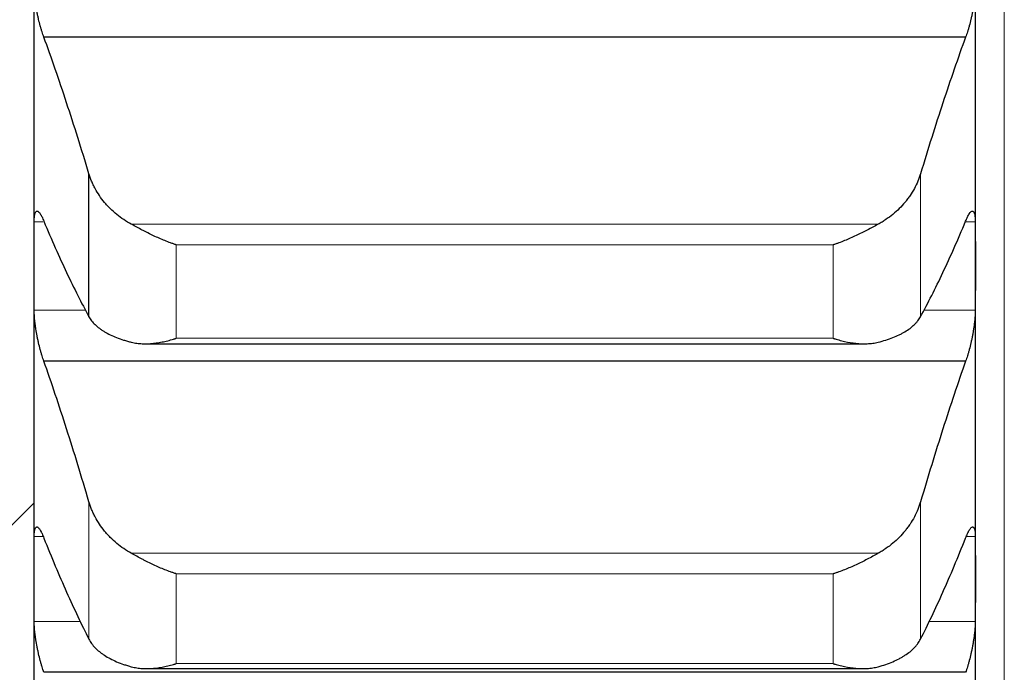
# Model space of a CAD drawing. Header units: inches. Extents: x 0 to 17820, y -10 to 12600.
# Tile 114 of 256: x 6452 to 6507, y 8267 to 8303. Entities that reach past the tile are written whole.
import ezdxf

# ---------------------------------------------------------------- set-up
doc = ezdxf.new("R2010")
doc.units = ezdxf.units.IN
doc.layers.add('1', color=7, linetype='Continuous', true_color=0xffffff)
doc.layers.add('254', color=7, linetype='Continuous', true_color=0xffffff)
doc.styles.add('latin_extended', font='simplex.shx')
doc.dimstyles.get("Standard").update_dxf_attribs({"dimtxt": 0.18, "dimasz": 0.18, "dimexe": 0.18, "dimexo": 0.0625, "dimgap": 0.09, "dimtad": 0, "dimtih": 1, "dimtoh": 1, "dimdec": 4, "dimzin": 0, "dimdsep": 46, "dimtxsty": 'Standard', "dimcen": 0.09, "dimadec": 0, "dimazin": 0, "dimtfac": 1, "dimtdec": 4, "dimtofl": 0, "dimtmove": 0, "dimatfit": 3, "dimfxl": 1, "dimtolj": 1, "dimtzin": 0, "dimarcsym": 0})

# ---------------------------------------------------------------- blocks, each defined once
blk = doc.blocks.new('_U1')
at = {"layer": '254', "color": 3, "linetype": 'Continuous', "lineweight": 13, "transparency": 16777216}
for p, q in [((1291.577, 10505.926), (1291.577, 7002.901)), ((6453.143, 8695.901), (6453.143, 7002.901)), ((1396.577, 7032.901), (6348.143, 7032.901))]:
    blk.add_line(p, q, dxfattribs=at)
at = {"layer": '254', "color": 3, "transparency": 16777216}
for points in [[(1396.577, 7050.401), (1396.577, 7015.401), (1291.577, 7032.901)], [(6348.143, 7015.401), (6348.143, 7050.401), (6453.143, 7032.901)]]:
    blk.add_solid(points, dxfattribs=at)
at = {"layer": 'Defpoints', "color": 0, "transparency": 16777216}
for p in [(1291.577, 10535.926), (6453.143, 8725.901), (6453.143, 7032.901)]:
    blk.add_point(p, dxfattribs=at)
at = {"layer": '254', "color": 2, "lineweight": 13, "transparency": 16777216, "insert": (3697.36, 7190.401), "char_height": 105, "attachment_point": 1, "style": 'latin_extended'}
blk.add_mtext('\\A1;5162', dxfattribs=at)

msp = doc.modelspace()

# ---------------------------------------------------------------- linework, layer by layer
at = {"layer": '1', "color": 110, "linetype": 'Continuous', "lineweight": 13}
for p, q in [((6506.743, 8640.861), (6506.743, 8110.901)), ((6502.117, 8286.187), (6502.117, 8294.093)), ((6453.617, 8291.432), (6453.146, 8291.432)), ((6505.141, 8291.432), (6504.614, 8291.432)), ((6499.775, 8291.298), (6458.512, 8291.298)), ((6497.288, 8290.157), (6460.999, 8290.157)), ((6460.999, 8284.995), (6460.999, 8290.157)), ((6497.288, 8284.995), (6497.288, 8290.157)), ((6456, 8286.548), (6453.146, 8286.548)), ((6505.141, 8286.548), (6502.287, 8286.548)), ((6497.288, 8284.995), (6460.999, 8284.995)), ((6456.17, 8268.36), (6456.17, 8275.958)), ((6502.117, 8268.36), (6502.117, 8275.958)), ((6453.646, 8274.027), (6453.146, 8274.027)), ((6505.141, 8274.027), (6504.644, 8274.027)), ((6499.775, 8273.104), (6458.512, 8273.104)), ((6497.288, 8271.971), (6460.999, 8271.971)), ((6460.999, 8267.009), (6460.999, 8271.971)), ((6497.288, 8267.009), (6497.288, 8271.971)), ((6455.705, 8269.34), (6453.146, 8269.34)), ((6505.141, 8269.34), (6502.553, 8269.34)), ((6497.288, 8267.009), (6460.999, 8267.009))]:
    msp.add_line(p, q, dxfattribs=at)
at = {"layer": '1', "color": 2, "linetype": 'Continuous', "lineweight": 25}
for p, q in [((6453.143, 8288.99), (6453.143, 8306.996)), ((6505.143, 8288.99), (6505.143, 8306.996)), ((6504.606, 8301.645), (6453.681, 8301.645)), ((6456.17, 8286.187), (6456.17, 8294.093)), ((6453.143, 8271.683), (6453.143, 8288.99)), ((6505.143, 8271.683), (6505.143, 8288.99)), ((6459.311, 8284.688), (6499.008, 8284.688)), ((6504.606, 8283.732), (6453.681, 8283.732)), ((6434.688, 8257.446), (6453.145, 8275.903)), ((6453.143, 8255.104), (6453.143, 8271.683)), ((6505.143, 8255.104), (6505.143, 8271.683)), ((6504.606, 8266.526), (6453.681, 8266.526)), ((6459.387, 8266.731), (6498.925, 8266.731))]:
    msp.add_line(p, q, dxfattribs=at)
for points, knots in [([(6453.681, 8301.645), (6453.646, 8301.733), (6453.612, 8301.829), (6453.562, 8301.983), (6453.545, 8302.037), (6453.521, 8302.12), (6453.513, 8302.148), (6453.496, 8302.205), (6453.488, 8302.234), (6453.448, 8302.38), (6453.418, 8302.501), (6453.374, 8302.688), (6453.36, 8302.752), (6453.34, 8302.848), (6453.333, 8302.881), (6453.32, 8302.946), (6453.313, 8302.978), (6453.282, 8303.141), (6453.26, 8303.27), (6453.235, 8303.432), (6453.23, 8303.464), (6453.221, 8303.529), (6453.217, 8303.561), (6453.204, 8303.658), (6453.196, 8303.72), (6453.175, 8303.906), (6453.165, 8304.025), (6453.155, 8304.167), (6453.154, 8304.196), (6453.151, 8304.251), (6453.15, 8304.278), (6453.147, 8304.358), (6453.146, 8304.41), (6453.146, 8304.459)], [0, 0, 0, 0, 0.125, 0.125, 0.1875, 0.1875, 0.21875, 0.21875, 0.25, 0.25, 0.375, 0.375, 0.4375, 0.4375, 0.46875, 0.46875, 0.5, 0.5, 0.625, 0.625, 0.65625, 0.65625, 0.6875, 0.6875, 0.75, 0.75, 0.875, 0.875, 0.90625, 0.90625, 0.9375, 0.9375, 1, 1, 1, 1]), ([(6505.141, 8304.459), (6505.141, 8304.41), (6505.139, 8304.307), (6505.131, 8304.143), (6505.122, 8304.027), (6505.114, 8303.937), (6505.111, 8303.907), (6505.105, 8303.846), (6505.101, 8303.815), (6505.084, 8303.66), (6505.067, 8303.533), (6505.042, 8303.371), (6505.037, 8303.338), (6505.029, 8303.289), (6505.027, 8303.273), (6505.021, 8303.24), (6505.007, 8303.158), (6504.98, 8303.012), (6504.955, 8302.883), (6504.928, 8302.755), (6504.913, 8302.691), (6504.87, 8302.502), (6504.839, 8302.381), (6504.791, 8302.207), (6504.775, 8302.15), (6504.75, 8302.067), (6504.742, 8302.04), (6504.725, 8301.986), (6504.717, 8301.959), (6504.675, 8301.829), (6504.64, 8301.733), (6504.606, 8301.645)], [0, 0, 0, 0, 0.0625, 0.125, 0.1875, 0.1875, 0.21875, 0.21875, 0.25, 0.25, 0.375, 0.375, 0.40625, 0.40625, 0.421875, 0.421875, 0.4375, 0.5, 0.5625, 0.5625, 0.625, 0.625, 0.75, 0.75, 0.8125, 0.8125, 0.84375, 0.84375, 0.875, 0.875, 1, 1, 1, 1]), ([(6458.512, 8291.298), (6458.366, 8291.377), (6458.226, 8291.462), (6457.957, 8291.643), (6457.7, 8291.834), (6457.463, 8292.047), (6457.323, 8292.187), (6457.295, 8292.215), (6457.24, 8292.272), (6457.213, 8292.301), (6457.133, 8292.389), (6457.081, 8292.448), (6456.931, 8292.628), (6456.839, 8292.751), (6456.667, 8293.004), (6456.588, 8293.133), (6456.48, 8293.332), (6456.445, 8293.399), (6456.397, 8293.501), (6456.381, 8293.535), (6456.35, 8293.604), (6456.335, 8293.638), (6456.263, 8293.811), (6456.212, 8293.951), (6456.17, 8294.093)], [0, 0, 0, 0, 0.125, 0.125, 0.25, 0.375, 0.375, 0.40625, 0.40625, 0.4375, 0.4375, 0.5, 0.5, 0.625, 0.625, 0.75, 0.75, 0.8125, 0.8125, 0.84375, 0.84375, 0.875, 0.875, 1, 1, 1, 1]), ([(6502.117, 8294.093), (6502.075, 8293.951), (6502.025, 8293.812), (6501.91, 8293.538), (6501.781, 8293.269), (6501.623, 8293.009), (6501.494, 8292.818), (6501.449, 8292.755), (6501.379, 8292.662), (6501.355, 8292.631), (6501.306, 8292.569), (6501.282, 8292.539), (6501.157, 8292.389), (6500.945, 8292.158), (6500.71, 8291.945), (6500.463, 8291.742), (6500.334, 8291.646), (6500.164, 8291.531), (6500.13, 8291.509), (6500.06, 8291.464), (6499.956, 8291.399), (6499.848, 8291.337), (6499.775, 8291.298)], [0, 0, 0, 0, 0.125, 0.125, 0.25, 0.375, 0.375, 0.4375, 0.4375, 0.46875, 0.46875, 0.5, 0.5, 0.625, 0.75, 0.75, 0.875, 0.875, 0.90625, 0.90625, 0.9375, 1, 1, 1, 1]), ([(6453.146, 8291.432), (6453.146, 8291.48), (6453.148, 8291.569), (6453.156, 8291.687), (6453.165, 8291.755), (6453.173, 8291.803), (6453.176, 8291.818), (6453.182, 8291.846), (6453.185, 8291.859), (6453.203, 8291.923), (6453.22, 8291.961), (6453.244, 8291.993), (6453.25, 8291.998), (6453.258, 8292.006), (6453.26, 8292.008), (6453.266, 8292.012), (6453.28, 8292.021), (6453.306, 8292.028), (6453.332, 8292.022), (6453.359, 8292.01), (6453.373, 8292), (6453.417, 8291.963), (6453.448, 8291.926), (6453.495, 8291.854), (6453.512, 8291.827), (6453.536, 8291.782), (6453.545, 8291.766), (6453.562, 8291.734), (6453.57, 8291.717), (6453.612, 8291.629), (6453.646, 8291.549), (6453.681, 8291.459)], [0, 0, 0, 0, 0.0625, 0.125, 0.1875, 0.1875, 0.21875, 0.21875, 0.25, 0.25, 0.375, 0.375, 0.40625, 0.40625, 0.421875, 0.421875, 0.4375, 0.5, 0.5625, 0.5625, 0.625, 0.625, 0.75, 0.75, 0.8125, 0.8125, 0.84375, 0.84375, 0.875, 0.875, 1, 1, 1, 1]), ([(6504.606, 8291.459), (6504.64, 8291.549), (6504.675, 8291.628), (6504.725, 8291.733), (6504.741, 8291.765), (6504.766, 8291.81), (6504.774, 8291.825), (6504.791, 8291.852), (6504.799, 8291.865), (6504.839, 8291.926), (6504.869, 8291.962), (6504.913, 8292), (6504.927, 8292.009), (6504.947, 8292.019), (6504.954, 8292.021), (6504.967, 8292.024), (6504.973, 8292.025), (6505.005, 8292.025), (6505.027, 8292.012), (6505.052, 8291.981), (6505.057, 8291.974), (6505.066, 8291.958), (6505.07, 8291.949), (6505.083, 8291.92), (6505.091, 8291.898), (6505.112, 8291.822), (6505.122, 8291.761), (6505.131, 8291.668), (6505.133, 8291.649), (6505.136, 8291.609), (6505.137, 8291.588), (6505.14, 8291.525), (6505.141, 8291.48), (6505.141, 8291.432)], [0, 0, 0, 0, 0.125, 0.125, 0.1875, 0.1875, 0.21875, 0.21875, 0.25, 0.25, 0.375, 0.375, 0.4375, 0.4375, 0.46875, 0.46875, 0.5, 0.5, 0.625, 0.625, 0.65625, 0.65625, 0.6875, 0.6875, 0.75, 0.75, 0.875, 0.875, 0.90625, 0.90625, 0.9375, 0.9375, 1, 1, 1, 1]), ([(6460.999, 8290.157), (6460.996, 8290.158), (6460.993, 8290.16), (6460.986, 8290.162), (6460.983, 8290.163), (6460.973, 8290.166), (6460.953, 8290.173), (6460.907, 8290.188), (6460.814, 8290.22), (6460.735, 8290.248), (6460.577, 8290.306), (6460.472, 8290.347), (6460.158, 8290.474), (6459.95, 8290.566), (6459.639, 8290.712), (6459.535, 8290.763), (6459.38, 8290.84), (6459.328, 8290.866), (6459.224, 8290.919), (6459.172, 8290.946), (6459.018, 8291.026), (6458.915, 8291.08), (6458.712, 8291.189), (6458.612, 8291.244), (6458.512, 8291.298)], [0, 0, 0, 0, 0.003906, 0.003906, 0.007812, 0.007812, 0.015625, 0.03125, 0.0625, 0.125, 0.125, 0.25, 0.25, 0.5, 0.5, 0.625, 0.625, 0.6875, 0.6875, 0.75, 0.75, 0.875, 0.875, 1, 1, 1, 1]), ([(6499.775, 8291.298), (6499.675, 8291.244), (6499.575, 8291.189), (6499.374, 8291.081), (6499.273, 8291.028), (6499.069, 8290.922), (6498.966, 8290.869), (6498.76, 8290.766), (6498.655, 8290.716), (6498.446, 8290.617), (6498.341, 8290.569), (6498.131, 8290.477), (6498.026, 8290.432), (6497.816, 8290.347), (6497.71, 8290.306), (6497.552, 8290.248), (6497.473, 8290.22), (6497.38, 8290.188), (6497.334, 8290.173), (6497.314, 8290.166), (6497.301, 8290.162), (6497.294, 8290.16), (6497.288, 8290.157)], [0, 0, 0, 0, 0.125, 0.125, 0.25, 0.25, 0.375, 0.375, 0.5, 0.5, 0.625, 0.625, 0.75, 0.75, 0.875, 0.875, 0.9375, 0.96875, 0.984375, 0.992187, 0.992187, 1, 1, 1, 1]), ([(6453.681, 8283.732), (6453.646, 8283.823), (6453.612, 8283.922), (6453.562, 8284.081), (6453.545, 8284.136), (6453.521, 8284.22), (6453.513, 8284.249), (6453.496, 8284.308), (6453.488, 8284.337), (6453.448, 8284.486), (6453.418, 8284.608), (6453.374, 8284.797), (6453.36, 8284.861), (6453.34, 8284.958), (6453.333, 8284.991), (6453.32, 8285.056), (6453.313, 8285.089), (6453.282, 8285.251), (6453.26, 8285.38), (6453.235, 8285.541), (6453.23, 8285.573), (6453.221, 8285.637), (6453.217, 8285.669), (6453.204, 8285.765), (6453.196, 8285.827), (6453.175, 8286.009), (6453.165, 8286.126), (6453.155, 8286.265), (6453.154, 8286.293), (6453.151, 8286.346), (6453.15, 8286.373), (6453.147, 8286.45), (6453.146, 8286.5), (6453.146, 8286.548)], [0, 0, 0, 0, 0.125, 0.125, 0.1875, 0.1875, 0.21875, 0.21875, 0.25, 0.25, 0.375, 0.375, 0.4375, 0.4375, 0.46875, 0.46875, 0.5, 0.5, 0.625, 0.625, 0.65625, 0.65625, 0.6875, 0.6875, 0.75, 0.75, 0.875, 0.875, 0.90625, 0.90625, 0.9375, 0.9375, 1, 1, 1, 1]), ([(6505.141, 8286.548), (6505.141, 8286.5), (6505.139, 8286.401), (6505.131, 8286.242), (6505.122, 8286.128), (6505.114, 8286.04), (6505.111, 8286.01), (6505.105, 8285.95), (6505.101, 8285.92), (6505.084, 8285.767), (6505.067, 8285.642), (6505.042, 8285.481), (6505.037, 8285.448), (6505.029, 8285.399), (6505.027, 8285.383), (6505.021, 8285.35), (6505.007, 8285.269), (6504.98, 8285.122), (6504.955, 8284.993), (6504.928, 8284.865), (6504.913, 8284.801), (6504.87, 8284.609), (6504.839, 8284.486), (6504.791, 8284.309), (6504.775, 8284.252), (6504.75, 8284.167), (6504.742, 8284.139), (6504.725, 8284.083), (6504.717, 8284.056), (6504.675, 8283.922), (6504.64, 8283.823), (6504.606, 8283.732)], [0, 0, 0, 0, 0.0625, 0.125, 0.1875, 0.1875, 0.21875, 0.21875, 0.25, 0.25, 0.375, 0.375, 0.40625, 0.40625, 0.421875, 0.421875, 0.4375, 0.5, 0.5625, 0.5625, 0.625, 0.625, 0.75, 0.75, 0.8125, 0.8125, 0.84375, 0.84375, 0.875, 0.875, 1, 1, 1, 1]), ([(6456.17, 8286.187), (6456.212, 8286.109), (6456.262, 8286.033), (6456.377, 8285.886), (6456.506, 8285.744), (6456.664, 8285.61), (6456.793, 8285.512), (6456.838, 8285.48), (6456.908, 8285.433), (6456.932, 8285.418), (6456.981, 8285.387), (6457.005, 8285.372), (6457.13, 8285.297), (6457.341, 8285.183), (6457.577, 8285.081), (6457.824, 8284.984), (6457.953, 8284.938), (6458.123, 8284.885), (6458.157, 8284.874), (6458.227, 8284.853), (6458.331, 8284.823), (6458.439, 8284.794), (6458.512, 8284.776)], [0, 0, 0, 0, 0.125, 0.125, 0.25, 0.375, 0.375, 0.4375, 0.4375, 0.46875, 0.46875, 0.5, 0.5, 0.625, 0.75, 0.75, 0.875, 0.875, 0.90625, 0.90625, 0.9375, 1, 1, 1, 1]), ([(6499.775, 8284.776), (6499.921, 8284.813), (6500.061, 8284.852), (6500.33, 8284.937), (6500.587, 8285.027), (6500.823, 8285.13), (6500.964, 8285.198), (6500.992, 8285.212), (6501.047, 8285.24), (6501.074, 8285.254), (6501.154, 8285.297), (6501.206, 8285.326), (6501.356, 8285.416), (6501.448, 8285.478), (6501.62, 8285.607), (6501.699, 8285.674), (6501.807, 8285.778), (6501.841, 8285.813), (6501.89, 8285.867), (6501.906, 8285.885), (6501.937, 8285.922), (6501.952, 8285.94), (6502.024, 8286.033), (6502.075, 8286.109), (6502.117, 8286.187)], [0, 0, 0, 0, 0.125, 0.125, 0.25, 0.375, 0.375, 0.40625, 0.40625, 0.4375, 0.4375, 0.5, 0.5, 0.625, 0.625, 0.75, 0.75, 0.8125, 0.8125, 0.84375, 0.84375, 0.875, 0.875, 1, 1, 1, 1]), ([(6458.512, 8284.776), (6458.612, 8284.751), (6458.712, 8284.732), (6458.913, 8284.705), (6459.014, 8284.696), (6459.218, 8284.687), (6459.321, 8284.687), (6459.527, 8284.695), (6459.632, 8284.703), (6459.841, 8284.725), (6459.946, 8284.74), (6460.156, 8284.776), (6460.261, 8284.797), (6460.471, 8284.844), (6460.576, 8284.871), (6460.735, 8284.914), (6460.814, 8284.937), (6460.907, 8284.966), (6460.953, 8284.98), (6460.973, 8284.987), (6460.986, 8284.991), (6460.993, 8284.993), (6460.999, 8284.995)], [0, 0, 0, 0, 0.125, 0.125, 0.25, 0.25, 0.375, 0.375, 0.5, 0.5, 0.625, 0.625, 0.75, 0.75, 0.875, 0.875, 0.9375, 0.96875, 0.984375, 0.992187, 0.992187, 1, 1, 1, 1]), ([(6497.288, 8284.995), (6497.291, 8284.994), (6497.294, 8284.993), (6497.301, 8284.991), (6497.304, 8284.99), (6497.314, 8284.987), (6497.334, 8284.98), (6497.38, 8284.966), (6497.473, 8284.937), (6497.552, 8284.914), (6497.71, 8284.871), (6497.815, 8284.844), (6498.129, 8284.773), (6498.337, 8284.737), (6498.648, 8284.703), (6498.752, 8284.695), (6498.907, 8284.689), (6498.959, 8284.688), (6499.063, 8284.688), (6499.114, 8284.689), (6499.269, 8284.696), (6499.372, 8284.705), (6499.575, 8284.732), (6499.675, 8284.751), (6499.775, 8284.776)], [0, 0, 0, 0, 0.003906, 0.003906, 0.007813, 0.007813, 0.015625, 0.03125, 0.0625, 0.125, 0.125, 0.25, 0.25, 0.5, 0.5, 0.625, 0.625, 0.6875, 0.6875, 0.75, 0.75, 0.875, 0.875, 1, 1, 1, 1]), ([(6458.512, 8273.104), (6458.366, 8273.184), (6458.226, 8273.271), (6457.957, 8273.456), (6457.7, 8273.651), (6457.463, 8273.868), (6457.323, 8274.011), (6457.295, 8274.04), (6457.24, 8274.098), (6457.213, 8274.128), (6457.133, 8274.217), (6457.081, 8274.277), (6456.931, 8274.461), (6456.839, 8274.587), (6456.667, 8274.845), (6456.588, 8274.978), (6456.48, 8275.181), (6456.445, 8275.249), (6456.397, 8275.353), (6456.381, 8275.388), (6456.35, 8275.458), (6456.335, 8275.494), (6456.263, 8275.67), (6456.212, 8275.814), (6456.17, 8275.958)], [0, 0, 0, 0, 0.125, 0.125, 0.25, 0.375, 0.375, 0.40625, 0.40625, 0.4375, 0.4375, 0.5, 0.5, 0.625, 0.625, 0.75, 0.75, 0.8125, 0.8125, 0.84375, 0.84375, 0.875, 0.875, 1, 1, 1, 1]), ([(6502.117, 8275.958), (6502.075, 8275.813), (6502.025, 8275.671), (6501.91, 8275.391), (6501.781, 8275.116), (6501.623, 8274.851), (6501.494, 8274.656), (6501.449, 8274.591), (6501.379, 8274.496), (6501.355, 8274.464), (6501.306, 8274.402), (6501.282, 8274.371), (6501.157, 8274.217), (6500.945, 8273.981), (6500.71, 8273.764), (6500.463, 8273.557), (6500.334, 8273.459), (6500.164, 8273.342), (6500.13, 8273.319), (6500.06, 8273.274), (6499.956, 8273.207), (6499.848, 8273.144), (6499.775, 8273.104)], [0, 0, 0, 0, 0.125, 0.125, 0.25, 0.375, 0.375, 0.4375, 0.4375, 0.46875, 0.46875, 0.5, 0.5, 0.625, 0.75, 0.75, 0.875, 0.875, 0.90625, 0.90625, 0.9375, 1, 1, 1, 1]), ([(6453.146, 8274.027), (6453.146, 8274.072), (6453.148, 8274.158), (6453.156, 8274.27), (6453.165, 8274.333), (6453.173, 8274.377), (6453.176, 8274.391), (6453.182, 8274.417), (6453.185, 8274.429), (6453.203, 8274.486), (6453.22, 8274.519), (6453.244, 8274.544), (6453.25, 8274.549), (6453.258, 8274.554), (6453.26, 8274.556), (6453.266, 8274.558), (6453.28, 8274.564), (6453.306, 8274.566), (6453.332, 8274.554), (6453.359, 8274.537), (6453.373, 8274.525), (6453.417, 8274.48), (6453.448, 8274.438), (6453.495, 8274.359), (6453.512, 8274.329), (6453.536, 8274.281), (6453.545, 8274.264), (6453.562, 8274.23), (6453.57, 8274.211), (6453.612, 8274.118), (6453.646, 8274.034), (6453.681, 8273.941)], [0, 0, 0, 0, 0.0625, 0.125, 0.1875, 0.1875, 0.21875, 0.21875, 0.25, 0.25, 0.375, 0.375, 0.40625, 0.40625, 0.421875, 0.421875, 0.4375, 0.5, 0.5625, 0.5625, 0.625, 0.625, 0.75, 0.75, 0.8125, 0.8125, 0.84375, 0.84375, 0.875, 0.875, 1, 1, 1, 1]), ([(6504.606, 8273.941), (6504.64, 8274.034), (6504.675, 8274.118), (6504.725, 8274.229), (6504.741, 8274.264), (6504.766, 8274.312), (6504.774, 8274.327), (6504.791, 8274.357), (6504.799, 8274.371), (6504.839, 8274.438), (6504.869, 8274.479), (6504.913, 8274.524), (6504.927, 8274.536), (6504.947, 8274.55), (6504.954, 8274.553), (6504.967, 8274.559), (6504.973, 8274.561), (6505.005, 8274.568), (6505.027, 8274.56), (6505.052, 8274.535), (6505.057, 8274.529), (6505.066, 8274.516), (6505.07, 8274.508), (6505.083, 8274.483), (6505.091, 8274.463), (6505.112, 8274.396), (6505.122, 8274.338), (6505.131, 8274.251), (6505.133, 8274.233), (6505.136, 8274.195), (6505.137, 8274.176), (6505.14, 8274.115), (6505.141, 8274.073), (6505.141, 8274.027)], [0, 0, 0, 0, 0.125, 0.125, 0.1875, 0.1875, 0.21875, 0.21875, 0.25, 0.25, 0.375, 0.375, 0.4375, 0.4375, 0.46875, 0.46875, 0.5, 0.5, 0.625, 0.625, 0.65625, 0.65625, 0.6875, 0.6875, 0.75, 0.75, 0.875, 0.875, 0.90625, 0.90625, 0.9375, 0.9375, 1, 1, 1, 1]), ([(6460.999, 8271.971), (6460.996, 8271.972), (6460.993, 8271.973), (6460.986, 8271.975), (6460.983, 8271.976), (6460.973, 8271.979), (6460.953, 8271.985), (6460.907, 8272), (6460.814, 8272.031), (6460.735, 8272.058), (6460.577, 8272.115), (6460.472, 8272.155), (6460.158, 8272.279), (6459.95, 8272.37), (6459.639, 8272.515), (6459.535, 8272.565), (6459.38, 8272.642), (6459.328, 8272.668), (6459.224, 8272.721), (6459.172, 8272.748), (6459.018, 8272.829), (6458.915, 8272.883), (6458.712, 8272.993), (6458.612, 8273.049), (6458.512, 8273.104)], [0, 0, 0, 0, 0.003906, 0.003906, 0.007812, 0.007812, 0.015625, 0.03125, 0.0625, 0.125, 0.125, 0.25, 0.25, 0.5, 0.5, 0.625, 0.625, 0.6875, 0.6875, 0.75, 0.75, 0.875, 0.875, 1, 1, 1, 1]), ([(6499.775, 8273.104), (6499.675, 8273.049), (6499.575, 8272.994), (6499.374, 8272.884), (6499.273, 8272.83), (6499.069, 8272.724), (6498.966, 8272.671), (6498.76, 8272.569), (6498.655, 8272.518), (6498.446, 8272.42), (6498.341, 8272.373), (6498.131, 8272.282), (6498.026, 8272.238), (6497.816, 8272.155), (6497.71, 8272.115), (6497.552, 8272.058), (6497.473, 8272.031), (6497.38, 8272), (6497.334, 8271.985), (6497.314, 8271.979), (6497.301, 8271.975), (6497.294, 8271.973), (6497.288, 8271.971)], [0, 0, 0, 0, 0.125, 0.125, 0.25, 0.25, 0.375, 0.375, 0.5, 0.5, 0.625, 0.625, 0.75, 0.75, 0.875, 0.875, 0.9375, 0.96875, 0.984375, 0.992187, 0.992187, 1, 1, 1, 1]), ([(6453.681, 8266.526), (6453.646, 8266.621), (6453.612, 8266.723), (6453.562, 8266.886), (6453.545, 8266.942), (6453.521, 8267.029), (6453.513, 8267.058), (6453.496, 8267.117), (6453.488, 8267.147), (6453.448, 8267.298), (6453.418, 8267.422), (6453.374, 8267.613), (6453.36, 8267.677), (6453.34, 8267.775), (6453.333, 8267.807), (6453.32, 8267.873), (6453.313, 8267.905), (6453.282, 8268.068), (6453.26, 8268.196), (6453.235, 8268.356), (6453.23, 8268.387), (6453.221, 8268.451), (6453.217, 8268.483), (6453.204, 8268.577), (6453.196, 8268.638), (6453.175, 8268.817), (6453.165, 8268.931), (6453.155, 8269.067), (6453.154, 8269.093), (6453.151, 8269.146), (6453.15, 8269.171), (6453.147, 8269.246), (6453.146, 8269.294), (6453.146, 8269.34)], [0, 0, 0, 0, 0.125, 0.125, 0.1875, 0.1875, 0.21875, 0.21875, 0.25, 0.25, 0.375, 0.375, 0.4375, 0.4375, 0.46875, 0.46875, 0.5, 0.5, 0.625, 0.625, 0.65625, 0.65625, 0.6875, 0.6875, 0.75, 0.75, 0.875, 0.875, 0.90625, 0.90625, 0.9375, 0.9375, 1, 1, 1, 1]), ([(6505.141, 8269.34), (6505.141, 8269.294), (6505.139, 8269.199), (6505.131, 8269.044), (6505.122, 8268.933), (6505.114, 8268.847), (6505.111, 8268.818), (6505.105, 8268.759), (6505.101, 8268.729), (6505.084, 8268.579), (6505.067, 8268.455), (6505.042, 8268.296), (6505.037, 8268.263), (6505.029, 8268.215), (6505.027, 8268.199), (6505.021, 8268.166), (6505.007, 8268.085), (6504.98, 8267.939), (6504.955, 8267.81), (6504.928, 8267.681), (6504.913, 8267.616), (6504.87, 8267.423), (6504.839, 8267.299), (6504.791, 8267.119), (6504.775, 8267.06), (6504.75, 8266.974), (6504.742, 8266.945), (6504.725, 8266.888), (6504.717, 8266.86), (6504.675, 8266.723), (6504.64, 8266.621), (6504.606, 8266.526)], [0, 0, 0, 0, 0.0625, 0.125, 0.1875, 0.1875, 0.21875, 0.21875, 0.25, 0.25, 0.375, 0.375, 0.40625, 0.40625, 0.421875, 0.421875, 0.4375, 0.5, 0.5625, 0.5625, 0.625, 0.625, 0.75, 0.75, 0.8125, 0.8125, 0.84375, 0.84375, 0.875, 0.875, 1, 1, 1, 1]), ([(6456.17, 8268.36), (6456.212, 8268.276), (6456.262, 8268.195), (6456.377, 8268.037), (6456.506, 8267.883), (6456.664, 8267.739), (6456.793, 8267.634), (6456.838, 8267.599), (6456.908, 8267.548), (6456.932, 8267.531), (6456.981, 8267.498), (6457.005, 8267.482), (6457.13, 8267.401), (6457.341, 8267.278), (6457.577, 8267.167), (6457.824, 8267.061), (6457.953, 8267.012), (6458.123, 8266.954), (6458.157, 8266.942), (6458.227, 8266.92), (6458.331, 8266.887), (6458.439, 8266.856), (6458.512, 8266.836)], [0, 0, 0, 0, 0.125, 0.125, 0.25, 0.375, 0.375, 0.4375, 0.4375, 0.46875, 0.46875, 0.5, 0.5, 0.625, 0.75, 0.75, 0.875, 0.875, 0.90625, 0.90625, 0.9375, 1, 1, 1, 1]), ([(6499.775, 8266.836), (6499.921, 8266.875), (6500.061, 8266.918), (6500.33, 8267.01), (6500.587, 8267.109), (6500.823, 8267.22), (6500.964, 8267.294), (6500.992, 8267.308), (6501.047, 8267.339), (6501.074, 8267.354), (6501.154, 8267.401), (6501.206, 8267.433), (6501.356, 8267.53), (6501.448, 8267.597), (6501.62, 8267.736), (6501.699, 8267.808), (6501.807, 8267.92), (6501.841, 8267.958), (6501.89, 8268.016), (6501.906, 8268.036), (6501.937, 8268.075), (6501.952, 8268.095), (6502.024, 8268.194), (6502.075, 8268.276), (6502.117, 8268.36)], [0, 0, 0, 0, 0.125, 0.125, 0.25, 0.375, 0.375, 0.40625, 0.40625, 0.4375, 0.4375, 0.5, 0.5, 0.625, 0.625, 0.75, 0.75, 0.8125, 0.8125, 0.84375, 0.84375, 0.875, 0.875, 1, 1, 1, 1]), ([(6458.512, 8266.836), (6458.612, 8266.809), (6458.712, 8266.788), (6458.913, 8266.756), (6459.014, 8266.745), (6459.218, 8266.732), (6459.321, 8266.729), (6459.527, 8266.733), (6459.632, 8266.739), (6459.841, 8266.757), (6459.946, 8266.77), (6460.156, 8266.802), (6460.261, 8266.821), (6460.471, 8266.866), (6460.576, 8266.891), (6460.735, 8266.932), (6460.814, 8266.954), (6460.907, 8266.981), (6460.953, 8266.995), (6460.973, 8267.001), (6460.986, 8267.005), (6460.993, 8267.007), (6460.999, 8267.009)], [0, 0, 0, 0, 0.125, 0.125, 0.25, 0.25, 0.375, 0.375, 0.5, 0.5, 0.625, 0.625, 0.75, 0.75, 0.875, 0.875, 0.9375, 0.96875, 0.984375, 0.992187, 0.992187, 1, 1, 1, 1]), ([(6497.288, 8267.009), (6497.291, 8267.008), (6497.294, 8267.007), (6497.301, 8267.005), (6497.304, 8267.004), (6497.314, 8267.001), (6497.334, 8266.995), (6497.38, 8266.981), (6497.473, 8266.954), (6497.552, 8266.932), (6497.71, 8266.891), (6497.815, 8266.866), (6498.129, 8266.8), (6498.337, 8266.767), (6498.648, 8266.739), (6498.752, 8266.733), (6498.907, 8266.73), (6498.959, 8266.73), (6499.063, 8266.732), (6499.114, 8266.735), (6499.269, 8266.744), (6499.372, 8266.755), (6499.575, 8266.787), (6499.675, 8266.809), (6499.775, 8266.836)], [0, 0, 0, 0, 0.003906, 0.003906, 0.007813, 0.007813, 0.015625, 0.03125, 0.0625, 0.125, 0.125, 0.25, 0.25, 0.5, 0.5, 0.625, 0.625, 0.6875, 0.6875, 0.75, 0.75, 0.875, 0.875, 1, 1, 1, 1])]:
    msp.add_open_spline(points, degree=3, knots=knots, dxfattribs=at)
for points in [[(6456.17, 8294.093), (6455.966, 8294.771), (6455.556, 8296.102), (6454.937, 8298.027), (6454.312, 8299.879), (6453.892, 8301.065), (6453.681, 8301.645)], [(6504.606, 8301.645), (6504.395, 8301.065), (6503.975, 8299.879), (6503.35, 8298.027), (6502.731, 8296.102), (6502.321, 8294.771), (6502.117, 8294.093)], [(6453.143, 8288.99), (6453.143, 8289.804), (6453.144, 8290.618), (6453.146, 8291.432)], [(6453.681, 8291.459), (6453.892, 8290.953), (6454.312, 8289.976), (6454.937, 8288.609), (6455.556, 8287.34), (6455.966, 8286.56), (6456.17, 8286.187)], [(6502.117, 8286.187), (6502.321, 8286.56), (6502.731, 8287.34), (6503.35, 8288.609), (6503.975, 8289.976), (6504.395, 8290.953), (6504.606, 8291.459)], [(6505.141, 8291.432), (6505.143, 8290.618), (6505.143, 8289.804), (6505.143, 8288.99)], [(6453.146, 8286.548), (6453.144, 8287.362), (6453.143, 8288.176), (6453.143, 8288.99)], [(6505.143, 8288.99), (6505.143, 8288.176), (6505.143, 8287.362), (6505.141, 8286.548)], [(6456.17, 8275.958), (6455.966, 8276.652), (6455.556, 8278.017), (6454.937, 8279.995), (6454.312, 8281.903), (6453.892, 8283.13), (6453.681, 8283.732)], [(6504.606, 8283.732), (6504.395, 8283.13), (6503.975, 8281.903), (6503.35, 8279.995), (6502.731, 8278.017), (6502.321, 8276.652), (6502.117, 8275.958)], [(6453.143, 8271.683), (6453.143, 8272.465), (6453.144, 8273.246), (6453.146, 8274.027)], [(6505.141, 8274.027), (6505.143, 8273.246), (6505.143, 8272.465), (6505.143, 8271.683)], [(6453.681, 8273.941), (6453.892, 8273.412), (6454.312, 8272.386), (6454.937, 8270.943), (6455.556, 8269.595), (6455.966, 8268.761), (6456.17, 8268.36)], [(6502.117, 8268.36), (6502.321, 8268.761), (6502.731, 8269.595), (6503.35, 8270.943), (6503.975, 8272.386), (6504.395, 8273.412), (6504.606, 8273.941)], [(6453.146, 8269.34), (6453.144, 8270.121), (6453.143, 8270.902), (6453.143, 8271.683)], [(6505.143, 8271.683), (6505.143, 8270.902), (6505.143, 8270.121), (6505.141, 8269.34)]]:
    msp.add_open_spline(points, degree=3, dxfattribs=at)

# ---------------------------------------------------------------- dimensions: what is measured, and where the dimension line sits
at = {"layer": '254', "color": 2, "linetype": 'Continuous', "lineweight": 13}
dim = msp.add_linear_dim(base=(6453.143, 7032.901), p1=(1291.577, 10535.926), p2=(6453.143, 8725.901), dimstyle='Standard', override={"dimscale": 30, "dimtxt": 3.5, "dimasz": 3.5, "dimexe": 1, "dimexo": 1, "dimgap": 1.75, "dimtad": 1, "dimtih": 1, "dimtoh": 0, "dimdec": 0, "dimlfac": 1, "dimzin": 8, "dimdsep": 46, "dimlunit": 2, "dimtxsty": 'latin_extended', "dimsah": 1, "dimse1": 0, "dimse2": 0, "dimsd1": 0, "dimsd2": 0, "dimclrd": 3, "dimclre": 3, "dimclrt": 2, "dimtol": 0, "dimtm": -0.1, "dimtfac": 0.714286, "dimtdec": 3, "dimtofl": 1, "dimtmove": 0, "dimtzin": 8, "dimlwd": 13, "dimlwe": 13}, dxfattribs=at)
dim.commit()
dim.dimension.update_dxf_attribs({"geometry": '_U1', "text_midpoint": (3872.36, 7032.901), "dimtype": 160})

doc.saveas('drawing.dxf')
